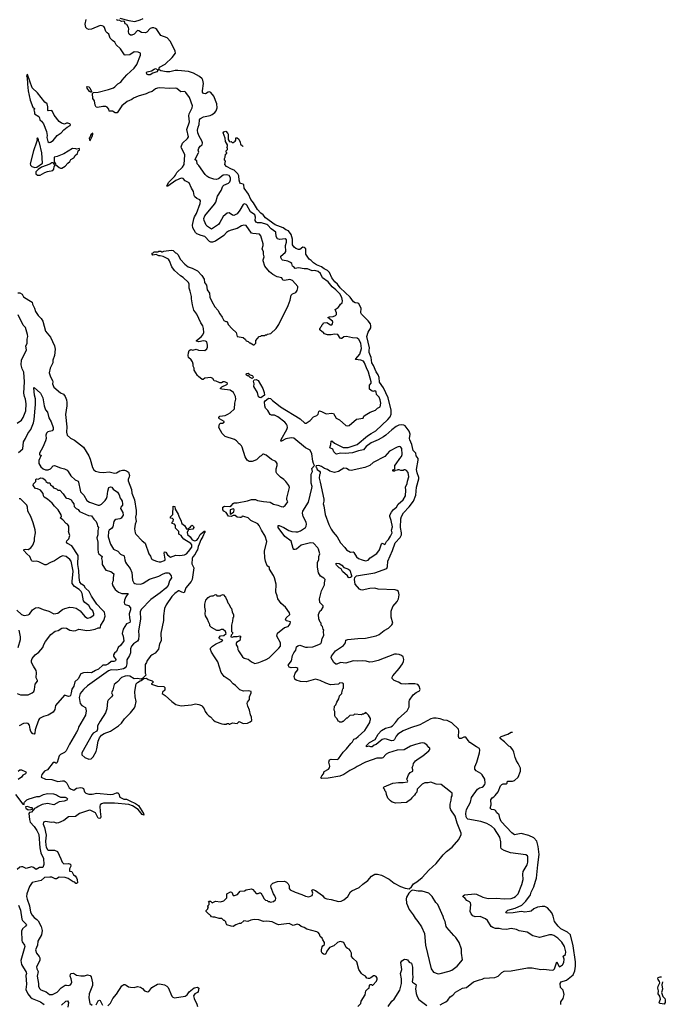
# Model space of a CAD drawing. Extents: x 1863017 to 1989460, y 394564 to 532820.
# Tile 182 of 213: x 1979711 to 1989280, y 441798 to 456390. Entities that reach past the tile are written whole.
import ezdxf

# ---------------------------------------------------------------- set-up
doc = ezdxf.new("R2010")
doc.units = 0

msp = doc.modelspace()

# ---------------------------------------------------------------- linework, layer by layer
at = {"layer": '0CON10XD'}
for points in [[(1983637, 452523), (1983611, 452531), (1983595, 452565), (1983525, 452581), (1983465, 452612), (1983414, 452654), (1983346, 452735), (1983319, 452815), (1983319, 452831), (1983336, 452875), (1983324, 452914), (1983322, 452952), (1983304, 452994), (1983317, 453043), (1983317, 453067), (1983286, 453186), (1983265, 453211), (1983165, 453219), (1983145, 453226), (1983069, 453339), (1983035, 453343), (1983000, 453335), (1982935, 453294), (1982845, 453271), (1982805, 453254), (1982775, 453236), (1982735, 453194), (1982615, 453107), (1982567, 453095), (1982545, 453095), (1982523, 453105), (1982455, 453179), (1982401, 453191), (1982337, 453217), (1982317, 453237), (1982277, 453305), (1982273, 453345), (1982291, 453439), (1982302, 453468), (1982333, 453517), (1982386, 453665), (1982392, 453705), (1982381, 453721), (1982335, 453741), (1982306, 453766), (1982296, 453786), (1982285, 453842), (1982255, 453895), (1982225, 453974), (1982164, 454004), (1982135, 454037), (1982105, 454041), (1982026, 454005), (1981905, 453925), (1981892, 453922), (1981918, 453975), (1982006, 454064), (1982019, 454085), (1982041, 454125), (1982126, 454205), (1982150, 454245), (1982156, 454385), (1982135, 454443), (1982108, 454485), (1982104, 454505), (1982125, 454562), (1982200, 454630), (1982214, 454655), (1982189, 454765), (1982226, 454875), (1982218, 454965), (1982223, 454997), (1982266, 455085), (1982271, 455115), (1982227, 455235), (1982175, 455312), (1982156, 455326), (1982101, 455321), (1982041, 455371), (1982025, 455376), (1981935, 455370), (1981785, 455380), (1981753, 455377), (1981726, 455364), (1981673, 455327), (1981625, 455313), (1981585, 455293), (1981465, 455259), (1981395, 455227), (1981374, 455205), (1981305, 455178), (1981224, 455115), (1981155, 455012), (1981125, 455009), (1981085, 455035), (1981038, 455035), (1981033, 455065), (1981005, 455096), (1980988, 455105), (1980945, 455105), (1980865, 455091), (1980845, 455096), (1980827, 455125), (1980819, 455185), (1980793, 455223), (1980792, 455298), (1980805, 455309), (1980876, 455316), (1981025, 455355), (1981099, 455381), (1981121, 455395), (1981165, 455439), (1981208, 455465), (1981231, 455495), (1981299, 455575), (1981405, 455670), (1981446, 455725), (1981500, 455865), (1981500, 455895), (1981465, 455910), (1981405, 455914), (1981345, 455870), (1981275, 455862), (1981265, 455868), (1981206, 455956), (1981140, 456015), (1981123, 456055), (1981085, 456080), (1981054, 456114), (1981034, 456174), (1981005, 456195), (1980987, 456215), (1980967, 456275), (1980958, 456288), (1980935, 456301), (1980905, 456306), (1980775, 456251), (1980737, 456247), (1980711, 456255), (1980689, 456275), (1980680, 456325), (1980697, 456395)], [(1984850, 451230), (1984823, 451303), (1984808, 451328), (1984765, 451345), (1984689, 451355), (1984691, 451365), (1984754, 451435), (1984775, 451515), (1984768, 451595), (1984735, 451651), (1984715, 451670), (1984645, 451677), (1984555, 451696), (1984515, 451689), (1984485, 451664), (1984474, 451664), (1984461, 451671), (1984425, 451722), (1984375, 451728), (1984325, 451718), (1984275, 451718), (1984230, 451735), (1984210, 451760), (1984192, 451762), (1984160, 451795), (1984160, 451815), (1984170, 451825), (1984172, 451838), (1984188, 451852), (1984190, 451865), (1984210, 451885), (1984213, 451897), (1984265, 451900), (1984315, 451870), (1984335, 451870), (1984348, 451882), (1984352, 451905), (1984345, 451920), (1984280, 451975), (1984304, 451986), (1984355, 451993), (1984390, 452005), (1984405, 452020), (1984408, 452045), (1984388, 452095), (1984433, 452127), (1984453, 452147), (1984465, 452172), (1984491, 452195), (1984494, 452225), (1984486, 452275), (1984455, 452325), (1984396, 452386), (1984340, 452430), (1984282, 452505), (1984201, 452565), (1984168, 452628), (1984137, 452657), (1984085, 452675), (1984045, 452670), (1983975, 452699), (1983925, 452699), (1983845, 452711), (1983795, 452703), (1983776, 452726), (1983755, 452738), (1983743, 452775), (1983725, 452793), (1983685, 452809), (1983606, 452826), (1983594, 452834), (1983580, 452865), (1983583, 452885), (1983645, 452941), (1983653, 452957), (1983648, 453045), (1983666, 453095), (1983665, 453129), (1983645, 453144), (1983565, 453130), (1983532, 453142), (1983512, 453175), (1983505, 453239), (1983440, 453290), (1983391, 453345), (1983375, 453356), (1983295, 453379), (1983235, 453380), (1983215, 453388), (1983200, 453415), (1983207, 453465), (1983195, 453500), (1983131, 453541), (1983075, 453640), (1983065, 453652), (1983045, 453661), (1983025, 453652), (1982976, 453565), (1982935, 453514), (1982885, 453489), (1982865, 453494), (1982815, 453530), (1982785, 453523), (1982725, 453471), (1982677, 453385), (1982655, 453357), (1982555, 453287), (1982494, 453325), (1982476, 453345), (1982445, 453415), (1982442, 453445), (1982455, 453485), (1982598, 453655), (1982616, 453685), (1982641, 453775), (1982699, 453861), (1982724, 453925), (1982735, 453937), (1982805, 453969), (1982824, 453985), (1982837, 454015), (1982836, 454045), (1982815, 454079), (1982775, 454092), (1982725, 454084), (1982657, 454033), (1982625, 454024), (1982587, 454027), (1982515, 454050), (1982485, 454069), (1982458, 454098), (1982368, 454228), (1982341, 454255), (1982336, 454296), (1982313, 454313), (1982313, 454325), (1982361, 454415), (1982364, 454425), (1982355, 454455), (1982365, 454485), (1982384, 454516), (1982414, 454536), (1982420, 454565), (1982412, 454595), (1982371, 454665), (1982351, 454715), (1982345, 454755), (1982355, 454795), (1982372, 454835), (1982378, 454905), (1982392, 454928), (1982435, 454950), (1982535, 454972), (1982565, 454985), (1982605, 455015), (1982622, 455038), (1982638, 455085), (1982635, 455145), (1982588, 455258), (1982545, 455309), (1982525, 455321), (1982505, 455318), (1982465, 455291), (1982434, 455294), (1982421, 455315), (1982418, 455335), (1982434, 455445), (1982427, 455495), (1982415, 455515), (1982375, 455549), (1982288, 455598), (1982215, 455622), (1982055, 455638), (1982015, 455638), (1981935, 455619), (1981885, 455615), (1981804, 455634), (1981773, 455653), (1981781, 455685), (1981869, 455731), (1981970, 455830), (1982022, 455895), (1982017, 455925), (1981945, 456068), (1981895, 456119), (1981805, 456156), (1981745, 456244), (1981725, 456260), (1981698, 456268), (1981675, 456268), (1981643, 456257), (1981595, 456205), (1981575, 456196), (1981515, 456198), (1981475, 456226), (1981455, 456229), (1981405, 456177), (1981375, 456161), (1981355, 456162), (1981335, 456174), (1981327, 456187), (1981323, 456215), (1981329, 456255), (1981324, 456275), (1981297, 456317), (1981275, 456330), (1981263, 456363), (1981255, 456370), (1981218, 456365), (1981185, 456381), (1981155, 456380), (1981148, 456392)], [(1981196, 456414), (1981326, 456376), (1981415, 456365), (1981495, 456386), (1981541, 456409)], [(1980145, 454572), (1980165, 454573), (1980205, 454600), (1980268, 454672), (1980325, 454714), (1980365, 454760), (1980412, 454798), (1980459, 454821), (1980462, 454835), (1980456, 454846), (1980425, 454857), (1980405, 454856), (1980375, 454844), (1980328, 454855), (1980295, 454883), (1980220, 454975), (1980198, 455028), (1980185, 455044), (1980135, 455040), (1980128, 455045), (1980128, 455098), (1980120, 455145), (1980085, 455168), (1979976, 455306), (1979895, 455381), (1979825, 455578), (1979815, 455572), (1979812, 455555), (1979822, 455535), (1979824, 455435), (1979834, 455334), (1979868, 455195), (1979904, 455094), (1979930, 455075), (1979930, 455065), (1979920, 455055), (1979923, 455033), (1979930, 455025), (1979930, 454995), (1979996, 454956), (1980006, 454936), (1980008, 454905), (1980036, 454886), (1980065, 454848), (1980106, 454734), (1980118, 454675), (1980114, 454645), (1980130, 454585), (1980145, 454572)], [(1981615, 455571), (1981593, 455583), (1981590, 455605), (1981599, 455615), (1981665, 455630), (1981705, 455658), (1981725, 455665), (1981758, 455645), (1981760, 455635), (1981744, 455615), (1981685, 455596), (1981645, 455574), (1981615, 455571)], [(1980765, 455315), (1980745, 455325), (1980711, 455375), (1980707, 455393), (1980711, 455399), (1980734, 455395), (1980751, 455381), (1980774, 455326), (1980774, 455316), (1980765, 455315)], [(1980755, 454600), (1980785, 454660), (1980797, 454695), (1980795, 454710), (1980764, 454685), (1980754, 454656), (1980738, 454635), (1980743, 454603), (1980755, 454600)], [(1986746, 444396), (1986705, 444436), (1986635, 444476), (1986545, 444507), (1986355, 444543), (1986338, 444555), (1986329, 444575), (1986324, 444625), (1986335, 444684), (1986391, 444795), (1986408, 444865), (1986495, 444984), (1986525, 445005), (1986565, 445016), (1986585, 445029), (1986606, 445055), (1986611, 445075), (1986604, 445134), (1986565, 445200), (1986548, 445218), (1986477, 445257), (1986455, 445285), (1986458, 445315), (1986486, 445384), (1986528, 445525), (1986533, 445565), (1986525, 445591), (1986479, 445615), (1986385, 445679), (1986359, 445705), (1986325, 445756), (1986295, 445756), (1986255, 445738), (1986225, 445738), (1986213, 445765), (1986219, 445845), (1986213, 445873), (1986118, 445968), (1986046, 446006), (1985995, 446008), (1985945, 446030), (1985885, 446039), (1985845, 446038), (1985805, 446028), (1985642, 445938), (1985504, 445894), (1985395, 445849), (1985315, 445801), (1985290, 445770), (1985268, 445722), (1985249, 445705), (1985223, 445703), (1985148, 445728), (1985125, 445730), (1985085, 445720), (1984995, 445650), (1984963, 445637), (1984933, 445615), (1984915, 445613), (1984885, 445623), (1984850, 445615), (1984851, 445635), (1984895, 445678), (1984978, 445722), (1985025, 445803), (1985075, 445854), (1985135, 445891), (1985210, 445910), (1985235, 445926), (1985281, 445975), (1985325, 446034), (1985455, 446147), (1985485, 446205), (1985482, 446285), (1985488, 446305), (1985545, 446385), (1985585, 446419), (1985636, 446444), (1985646, 446465), (1985632, 446515), (1985613, 446535), (1985565, 446549), (1985515, 446548), (1985475, 446549), (1985435, 446542), (1985365, 446545), (1985325, 446571), (1985261, 446595), (1985231, 446625), (1985230, 446645), (1985240, 446665), (1985335, 446776), (1985386, 446845), (1985401, 446879), (1985405, 446910), (1985393, 446945), (1985368, 446968), (1985335, 446982), (1985295, 446989), (1985265, 446988), (1985026, 446894), (1984945, 446871), (1984895, 446870), (1984845, 446883), (1984795, 446886), (1984715, 446882), (1984655, 446887), (1984545, 446856), (1984465, 446861), (1984409, 446841), (1984395, 446841), (1984366, 446865), (1984328, 446935), (1984330, 446955), (1984391, 447035), (1984512, 447115), (1984538, 447155), (1984545, 447196), (1984575, 447204), (1984725, 447220), (1984835, 447222), (1984993, 447257), (1985040, 447280), (1985115, 447336), (1985178, 447372), (1985228, 447422), (1985240, 447445), (1985216, 447536), (1985218, 447625), (1985240, 447695), (1985304, 447766), (1985327, 447805), (1985334, 447865), (1985325, 447915), (1985305, 447931), (1985278, 447938), (1985022, 447952), (1984974, 447964), (1984901, 447959), (1984785, 447935), (1984765, 447938), (1984745, 447951), (1984685, 448024), (1984671, 448095), (1984676, 448124), (1984705, 448148), (1984975, 448192), (1985154, 448256), (1985164, 448285), (1985167, 448365), (1985235, 448522), (1985275, 448635), (1985349, 448715), (1985369, 448755), (1985371, 448785), (1985357, 448865), (1985360, 448995), (1985368, 449025), (1985398, 449082), (1985481, 449169), (1985548, 449255), (1985583, 449345), (1985590, 449460), (1985626, 449585), (1985626, 449605), (1985602, 449675), (1985593, 449725), (1985618, 449862), (1985616, 449885), (1985588, 449925), (1985580, 449965), (1985542, 450005), (1985524, 450095), (1985493, 450163), (1985490, 450185), (1985499, 450245), (1985485, 450290), (1985425, 450371), (1985405, 450382), (1985363, 450387), (1985330, 450380), (1985291, 450359), (1985228, 450312), (1985139, 450231), (1985103, 450207), (1985025, 450164), (1984919, 450121), (1984846, 450064), (1984805, 450017), (1984730, 450000), (1984645, 449969), (1984535, 449962), (1984465, 449965), (1984405, 449949), (1984395, 449954), (1984366, 449985), (1984353, 450023), (1984310, 450045), (1984323, 450095), (1984328, 450145), (1984335, 450150), (1984376, 450115), (1984505, 450051), (1984579, 450051), (1984715, 450096), (1984868, 450222), (1984921, 450259), (1984990, 450295), (1985169, 450465), (1985202, 450505), (1985219, 450545), (1985218, 450605), (1985171, 450785), (1985101, 450935), (1985046, 451016), (1985040, 451085), (1985022, 451125), (1984995, 451170), (1984957, 451265), (1984930, 451305), (1984922, 451385), (1984892, 451458), (1984890, 451485), (1984896, 451525), (1984858, 451695), (1984875, 451759), (1984914, 451825), (1984917, 451855), (1984908, 451885), (1984877, 451927), (1984775, 452025), (1984768, 452045), (1984771, 452115), (1984737, 452177), (1984725, 452187), (1984685, 452195), (1984659, 452209), (1984610, 452280), (1984460, 452415), (1984419, 452469), (1984380, 452505), (1984335, 452563), (1984301, 452641), (1984274, 452674), (1984225, 452697), (1984185, 452728), (1984108, 452755), (1984063, 452785), (1984030, 452820), (1984000, 452840), (1983954, 452915), (1983952, 452995), (1983927, 453015), (1983905, 453018), (1983865, 452985), (1983845, 452983), (1983805, 453000), (1983781, 453021), (1983756, 453055), (1983754, 453135), (1983736, 453205), (1983695, 453261), (1983657, 453275), (1983616, 453306), (1983495, 453352), (1983355, 453455), (1983318, 453498), (1983285, 453521), (1983234, 453575), (1983177, 453677), (1983136, 453725), (1983103, 453805), (1983037, 453895), (1983033, 453945), (1983024, 453954), (1982985, 453960), (1982975, 453976), (1982963, 454013), (1982957, 454075), (1982944, 454104), (1982892, 454162), (1982852, 454175), (1982777, 454215), (1982752, 454245), (1982762, 454295), (1982748, 454315), (1982748, 454332), (1982758, 454355), (1982760, 454395), (1982780, 454405), (1982780, 454415), (1982770, 454425), (1982770, 454445), (1982790, 454465), (1982790, 454485), (1982782, 454495), (1982792, 454515), (1982793, 454535), (1982761, 454585), (1982757, 454635), (1982728, 454715), (1982734, 454726), (1982765, 454737), (1982797, 454705), (1982801, 454695), (1982802, 454612), (1982815, 454588), (1982825, 454582), (1982847, 454587), (1982862, 454572), (1982875, 454570), (1982905, 454590), (1982912, 454605), (1982915, 454640), (1982935, 454640), (1982957, 454617), (1982977, 454577), (1982982, 454545), (1983013, 454523), (1983020, 454509)], [(1979935, 454198), (1979965, 454202), (1980048, 454265), (1980039, 454415), (1980004, 454565), (1979988, 454595), (1979987, 454615), (1979975, 454640), (1979963, 454625), (1979970, 454605), (1979962, 454575), (1979914, 454445), (1979868, 454255), (1979873, 454233), (1979893, 454213), (1979935, 454198)], [(1980315, 454188), (1980335, 454190), (1980385, 454218), (1980425, 454266), (1980455, 454290), (1980470, 454320), (1980515, 454344), (1980534, 454376), (1980565, 454408), (1980576, 454444), (1980595, 454460), (1980595, 454480), (1980555, 454470), (1980545, 454478), (1980495, 454482), (1980365, 454404), (1980265, 454362), (1980220, 454355), (1980220, 454285), (1980240, 454255), (1980242, 454242), (1980295, 454198), (1980315, 454188)], [(1979974, 454084), (1980015, 454084), (1980083, 454127), (1980125, 454142), (1980200, 454155), (1980217, 454173), (1980220, 454215), (1980230, 454225), (1980218, 454258), (1980205, 454270), (1980185, 454270), (1980155, 454248), (1980035, 454203), (1979982, 454168), (1979952, 454135), (1979952, 454105), (1979974, 454084)], [(1982448, 448792), (1982425, 448730), (1982397, 448683), (1982372, 448615), (1982354, 448585), (1982347, 448535), (1982329, 448515), (1982311, 448469), (1982275, 448427), (1982266, 448405), (1982263, 448325), (1982293, 448265), (1982269, 448095), (1982254, 448065), (1982172, 447968), (1982148, 447895), (1982115, 447904), (1982075, 447925), (1982065, 447924), (1982010, 447885), (1981965, 447840), (1981880, 447720), (1981856, 447665), (1981840, 447555), (1981840, 447485), (1981805, 447300), (1981808, 447185), (1981785, 447140), (1981768, 447062), (1981720, 447000), (1981673, 446977), (1981648, 446955), (1981598, 446895), (1981590, 446865), (1981572, 446835), (1981568, 446795), (1981572, 446765), (1981570, 446705), (1981577, 446697), (1981580, 446675), (1981538, 446632), (1981505, 446618), (1981455, 446624), (1981405, 446621), (1981342, 446662), (1981315, 446668), (1981275, 446663), (1981221, 446639), (1981159, 446575), (1981111, 446539), (1981090, 446460), (1981071, 446415), (1981086, 446386), (1981084, 446375), (1981072, 446355), (1981024, 446306), (1981012, 446285), (1981000, 446175), (1980982, 446115), (1980903, 445995), (1980866, 445925), (1980863, 445877), (1980852, 445848), (1980801, 445815), (1980784, 445796), (1980631, 445525), (1980633, 445495), (1980674, 445454), (1980735, 445430), (1980768, 445435), (1980799, 445465), (1980842, 445545), (1980856, 445585), (1980874, 445696), (1980893, 445745), (1980924, 445786), (1980965, 445810), (1981055, 445847), (1981177, 445923), (1981220, 445965), (1981263, 446027), (1981352, 446118), (1981410, 446190), (1981424, 446216), (1981438, 446285), (1981421, 446355), (1981416, 446435), (1981438, 446545), (1981455, 446567), (1981495, 446592), (1981510, 446595), (1981552, 446628), (1981592, 446632), (1981613, 446613), (1981675, 446590), (1981688, 446578), (1981688, 446572), (1981662, 446548), (1981665, 446540), (1981755, 446512), (1981848, 446508), (1981860, 446495), (1981860, 446455), (1981828, 446425), (1981820, 446405), (1981868, 446375), (1981968, 446285), (1982025, 446243), (1982105, 446222), (1982256, 446234), (1982315, 446251), (1982365, 446242), (1982405, 446228), (1982416, 446216), (1982446, 446176), (1982460, 446135), (1982485, 446102), (1982514, 446074), (1982539, 446059), (1982581, 446011), (1982609, 445989), (1982705, 445952), (1982735, 445950), (1982775, 445950), (1982785, 445960), (1982805, 445960), (1982815, 445950), (1982825, 445950), (1982865, 445968), (1982935, 445960), (1982948, 445972), (1982965, 445988), (1983025, 445960), (1983085, 445963), (1983126, 445984), (1983150, 446005), (1983147, 446055), (1983130, 446090), (1983117, 446155), (1983090, 446215), (1983084, 446255), (1983085, 446278), (1983116, 446315), (1983117, 446353), (1983140, 446415), (1983140, 446435), (1983105, 446442), (1983028, 446438), (1982975, 446460), (1982908, 446525), (1982875, 446547), (1982830, 446595), (1982743, 446655), (1982696, 446715), (1982646, 446875), (1982596, 446945), (1982554, 447015), (1982539, 447055), (1982538, 447075), (1982566, 447105), (1982615, 447137), (1982695, 447173), (1982720, 447195), (1982672, 447212), (1982668, 447235), (1982685, 447258), (1982735, 447262), (1982770, 447295), (1982768, 447308), (1982762, 447325), (1982725, 447352), (1982697, 447353), (1982665, 447338), (1982635, 447338), (1982555, 447383), (1982530, 447405), (1982528, 447425), (1982508, 447465), (1982496, 447506), (1982464, 447555), (1982460, 447585), (1982467, 447635), (1982453, 447685), (1982454, 447726), (1982468, 447785), (1982505, 447827), (1982535, 447847), (1982555, 447853), (1982579, 447851), (1982615, 447870), (1982628, 447868), (1982635, 447850), (1982685, 447850), (1982695, 447860), (1982725, 447870), (1982760, 447830), (1982788, 447778), (1982795, 447748), (1982811, 447731), (1982835, 447680), (1982850, 447665), (1982862, 447615), (1982882, 447572), (1982880, 447535), (1982870, 447525), (1982867, 447477), (1982858, 447455), (1982852, 447415), (1982850, 447325), (1982868, 447305), (1982858, 447282), (1982843, 447267), (1982840, 447245), (1982865, 447240), (1982885, 447250), (1982933, 447247), (1982975, 447258), (1982987, 447247), (1982972, 447225), (1982980, 447215), (1982975, 447190), (1982925, 447158), (1982918, 447145), (1982917, 447127), (1982940, 447095), (1982942, 447055), (1982952, 447035), (1983013, 446945), (1983036, 446926), (1983095, 446913), (1983144, 446874), (1983195, 446849), (1983255, 446861), (1983305, 446881), (1983365, 446908), (1983406, 446935), (1983514, 447035), (1983554, 447076), (1983574, 447106), (1983578, 447125), (1983574, 447155), (1983522, 447252), (1983532, 447298), (1983635, 447381), (1983688, 447395), (1983720, 447435), (1983725, 447467), (1983665, 447479), (1983650, 447495), (1983660, 447525), (1983713, 447575), (1983711, 447601), (1983651, 447685), (1983585, 447737), (1983539, 447805), (1983529, 447849), (1983506, 447905), (1983511, 448025), (1983486, 448116), (1983472, 448155), (1983413, 448245), (1983411, 448271), (1983381, 448295), (1983356, 448366), (1983344, 448415), (1983340, 448515), (1983376, 448655), (1983350, 448735), (1983294, 448825), (1983262, 448895), (1983239, 448919), (1983139, 448969), (1983095, 449006), (1983035, 449028), (1983008, 449032), (1982996, 449014), (1982975, 449012), (1982935, 449018), (1982903, 449043), (1982875, 449041), (1982845, 449028), (1982805, 449032), (1982770, 449085), (1982737, 449107), (1982722, 449125), (1982723, 449167), (1982748, 449182), (1982824, 449176), (1982851, 449189), (1982875, 449220), (1982891, 449229), (1982935, 449229), (1983088, 449258), (1983145, 449278), (1983175, 449281), (1983205, 449277), (1983235, 449264), (1983325, 449250), (1983425, 449241), (1983475, 449208), (1983535, 449196), (1983585, 449174), (1983615, 449170), (1983645, 449188), (1983684, 449245), (1983670, 449275), (1983669, 449301), (1983710, 449455), (1983702, 449485), (1983655, 449548), (1983628, 449575), (1983575, 449608), (1983522, 449662), (1983513, 449685), (1983514, 449735), (1983527, 449785), (1983527, 449813), (1983505, 449842), (1983445, 449871), (1983365, 449937), (1983325, 449950), (1983315, 449950), (1983290, 449925), (1983270, 449915), (1983220, 449865), (1983155, 449840), (1983113, 449843), (1983084, 449864), (1983053, 449913), (1983007, 450057), (1983000, 450075), (1982980, 450095), (1982965, 450102), (1982925, 450148), (1982896, 450166), (1982754, 450214), (1982712, 450255), (1982662, 450345), (1982670, 450395), (1982688, 450412), (1982715, 450412), (1982740, 450425), (1982740, 450435), (1982670, 450475), (1982660, 450485), (1982660, 450495), (1982678, 450512), (1982755, 450526), (1982795, 450543), (1982831, 450565), (1982896, 450625), (1982900, 450705), (1982914, 450765), (1982907, 450807), (1982882, 450865), (1982828, 450898), (1982705, 450912), (1982685, 450920), (1982685, 450930), (1982705, 450948), (1982780, 450985), (1982790, 450995), (1982787, 451007), (1982745, 451022), (1982725, 451022), (1982702, 451008), (1982675, 451008), (1982625, 451032), (1982595, 451038), (1982573, 451073), (1982546, 451086), (1982454, 451076), (1982431, 451059), (1982417, 451057), (1982361, 451101), (1982344, 451115), (1982298, 451195), (1982296, 451226), (1982283, 451255), (1982284, 451285), (1982271, 451321), (1982251, 451351), (1982212, 451385), (1982206, 451415), (1982213, 451455), (1982224, 451486), (1982245, 451502), (1982275, 451493), (1982325, 451508), (1982363, 451493), (1982453, 451487), (1982486, 451514), (1982494, 451536), (1982494, 451565), (1982482, 451615), (1982467, 451627), (1982435, 451630), (1982365, 451614), (1982330, 451625), (1982332, 451635), (1982400, 451690), (1982425, 451720), (1982438, 451755), (1982436, 451815), (1982425, 451851), (1982396, 451896), (1982337, 452025), (1982293, 452085), (1982273, 452163), (1982256, 452255), (1982257, 452287), (1982239, 452369), (1982222, 452412), (1982222, 452472), (1982213, 452495), (1982135, 452570), (1982092, 452595), (1982005, 452672), (1981966, 452726), (1981932, 452815), (1981915, 452842), (1981835, 452882), (1981795, 452892), (1981775, 452890), (1981735, 452910), (1981685, 452900), (1981674, 452914), (1981675, 452930), (1981687, 452933), (1981705, 452950), (1981765, 452950), (1981775, 452960), (1981805, 452960), (1981812, 452952), (1981825, 452950), (1981845, 452960), (1981955, 452972), (1981985, 452968), (1982020, 452935), (1982035, 452930), (1982055, 452910), (1982095, 452838), (1982160, 452765), (1982208, 452725), (1982265, 452706), (1982346, 452666), (1982411, 452601), (1982444, 452544), (1982450, 452495), (1982479, 452455), (1982488, 452385), (1982526, 452335), (1982530, 452280), (1982558, 452215), (1982602, 452135), (1982645, 452087), (1982678, 452032), (1982712, 451982), (1982734, 451934), (1982765, 451918), (1982788, 451915), (1982803, 451873), (1982858, 451808), (1982920, 451755), (1982932, 451695), (1983025, 451680), (1983058, 451648), (1983065, 451630), (1983095, 451620), (1983115, 451600), (1983125, 451600), (1983175, 451570), (1983188, 451572), (1983210, 451595), (1983212, 451638), (1983260, 451695), (1983285, 451700), (1983295, 451710), (1983345, 451710), (1983355, 451720), (1983375, 451720), (1983385, 451730), (1983432, 451738), (1983510, 451815), (1983552, 451875), (1983690, 452155), (1983718, 452232), (1983734, 452305), (1983753, 452327), (1983803, 452345), (1983822, 452375), (1983834, 452415), (1983832, 452435), (1983756, 452526), (1983715, 452541), (1983637, 452523)], [(1979685, 452343), (1979715, 452342), (1979745, 452322), (1979768, 452285), (1979845, 452233), (1979894, 452204), (1979900, 452175), (1979931, 452115), (1979946, 452065), (1979986, 452006), (1980030, 451960), (1980054, 451924), (1980094, 451775), (1980167, 451687), (1980226, 451556), (1980234, 451505), (1980226, 451414), (1980202, 451345), (1980204, 451305), (1980163, 451225), (1980149, 451155), (1980169, 451099), (1980199, 451045), (1980203, 451025), (1980197, 450993), (1980219, 450945), (1980315, 450858), (1980360, 450840), (1980383, 450805), (1980404, 450754), (1980411, 450715), (1980411, 450665), (1980388, 450538), (1980409, 450355), (1980406, 450275), (1980413, 450235), (1980465, 450187), (1980525, 450159), (1980654, 450055), (1980734, 449924), (1980754, 449875), (1980789, 449755), (1980811, 449721), (1980835, 449701), (1980895, 449682), (1980955, 449680), (1981035, 449689), (1981115, 449670), (1981145, 449676), (1981195, 449702), (1981235, 449713), (1981265, 449714), (1981296, 449706), (1981322, 449682), (1981337, 449635), (1981335, 449615), (1981317, 449575), (1981317, 449555), (1981366, 449426), (1981372, 449375), (1981411, 449275), (1981439, 449115), (1981438, 449062), (1981428, 449015), (1981439, 448955), (1981424, 448915), (1981410, 448845), (1981421, 448785), (1981434, 448764), (1981525, 448667), (1981570, 448630), (1981626, 448476), (1981651, 448441), (1981665, 448402), (1981675, 448392), (1981736, 448366), (1981780, 448355), (1981805, 448354), (1981855, 448373), (1981865, 448381), (1981867, 448395), (1981850, 448485), (1981856, 448504), (1981875, 448497), (1981900, 448460), (1981945, 448424), (1982025, 448454), (1982085, 448447), (1982155, 448460), (1982185, 448472), (1982215, 448506), (1982261, 448575), (1982264, 448605), (1982249, 448629), (1982143, 448693), (1982119, 448719), (1982105, 448748), (1982070, 448765), (1982067, 448805), (1982020, 448855), (1982022, 448895), (1982005, 448912), (1981970, 448925), (1981970, 448945), (1981985, 448960), (1981988, 448985), (1981977, 448997), (1981953, 449003), (1981940, 449015), (1981982, 449055), (1981985, 449180), (1982010, 449175), (1982017, 449135), (1982061, 449061), (1982074, 449015), (1982100, 448975), (1982115, 448922), (1982152, 448895), (1982180, 448855), (1982180, 448845), (1982208, 448842), (1982240, 448875), (1982245, 448890), (1982255, 448890), (1982265, 448900), (1982288, 448878), (1982290, 448865), (1982275, 448840), (1982212, 448828), (1982193, 448793), (1982199, 448759), (1982236, 448726), (1982265, 448683), (1982305, 448666), (1982335, 448674), (1982358, 448702), (1982385, 448762), (1982445, 448808), (1982455, 448810), (1982458, 448805), (1982448, 448792)], [(1979675, 450412), (1979735, 450456), (1979762, 450495), (1979800, 450595), (1979809, 450695), (1979796, 450764), (1979780, 450805), (1979774, 450855), (1979781, 451025), (1979774, 451164), (1979749, 451215), (1979730, 451275), (1979739, 451345), (1979810, 451495), (1979804, 451554), (1979823, 451595), (1979819, 451655), (1979829, 451695), (1979828, 451725), (1979797, 451827), (1979763, 451863), (1979687, 452017)], [(1984792, 442238), (1984775, 442252), (1984735, 442312), (1984706, 442425), (1984651, 442475), (1984630, 442505), (1984628, 442555), (1984611, 442595), (1984595, 442614), (1984567, 442627), (1984552, 442642), (1984515, 442712), (1984465, 442728), (1984444, 442726), (1984420, 442715), (1984366, 442664), (1984305, 442638), (1984262, 442585), (1984246, 442544), (1984235, 442538), (1984215, 442540), (1984194, 442555), (1984184, 442575), (1984182, 442605), (1984192, 442648), (1984204, 442666), (1984230, 442685), (1984230, 442715), (1984203, 442753), (1984195, 442780), (1984165, 442802), (1984154, 442835), (1984135, 442860), (1984115, 442871), (1983965, 442913), (1983928, 442938), (1983885, 442950), (1983855, 442974), (1983825, 442986), (1983765, 442968), (1983705, 442993), (1983545, 442976), (1983512, 442992), (1983455, 443018), (1983375, 443030), (1983326, 443026), (1983255, 443050), (1983185, 443054), (1983135, 443044), (1983094, 443026), (1983035, 443033), (1982990, 442995), (1982965, 442993), (1982915, 442977), (1982875, 442953), (1982844, 442954), (1982782, 442975), (1982770, 442995), (1982768, 443018), (1982745, 443040), (1982735, 443040), (1982708, 443068), (1982665, 443068), (1982605, 443090), (1982575, 443088), (1982553, 443093), (1982545, 443110), (1982525, 443130), (1982512, 443132), (1982473, 443173), (1982473, 443187), (1982500, 443215), (1982500, 443225), (1982510, 443235), (1982500, 443245), (1982500, 443255), (1982520, 443275), (1982520, 443305), (1982510, 443315), (1982512, 443328), (1982537, 443327), (1982565, 443300), (1982615, 443328), (1982685, 443318), (1982735, 443332), (1982780, 443375), (1982780, 443435), (1982835, 443467), (1982855, 443460), (1982875, 443410), (1982895, 443410), (1982940, 443425), (1982980, 443475), (1983045, 443480), (1983065, 443492), (1983145, 443508), (1983165, 443498), (1983215, 443442), (1983245, 443438), (1983265, 443448), (1983285, 443448), (1983307, 443417), (1983332, 443362), (1983353, 443343), (1983380, 443335), (1983395, 443320), (1983415, 443320), (1983425, 443310), (1983475, 443320), (1983502, 443345), (1983507, 443365), (1983493, 443405), (1983474, 443434), (1983436, 443525), (1983433, 443555), (1983441, 443575), (1983465, 443594), (1983534, 443616), (1983634, 443624), (1983665, 443610), (1983692, 443582), (1983704, 443555), (1983707, 443515), (1983720, 443495), (1983795, 443458), (1983894, 443424), (1983945, 443399), (1983995, 443392), (1984045, 443411), (1984054, 443445), (1984043, 443487), (1984055, 443497), (1984095, 443483), (1984199, 443409), (1984225, 443376), (1984265, 443359), (1984325, 443352), (1984435, 443320), (1984476, 443324), (1984516, 443344), (1984573, 443395), (1984616, 443464), (1984633, 443477), (1984743, 443527), (1984795, 443580), (1984870, 443635), (1984925, 443698), (1984975, 443728), (1985015, 443728), (1985072, 443712), (1985185, 443651), (1985262, 443595), (1985355, 443543), (1985425, 443518), (1985485, 443510), (1985519, 443541), (1985547, 443583), (1985595, 443612), (1985675, 443677), (1985776, 443784), (1985883, 443885), (1985989, 444011), (1986035, 444061), (1986121, 444129), (1986221, 444239), (1986256, 444315), (1986254, 444334), (1986194, 444484), (1986166, 444586), (1986102, 444682), (1986091, 444711), (1986090, 444765), (1986108, 444825), (1986110, 444875), (1986120, 444885), (1986120, 444925), (1986098, 444948), (1985957, 445057), (1985885, 445062), (1985805, 445090), (1985765, 445078), (1985715, 445078), (1985675, 445058), (1985602, 444985), (1985596, 444944), (1985576, 444924), (1985562, 444895), (1985520, 444855), (1985520, 444845), (1985445, 444788), (1985285, 444780), (1985230, 444795), (1985205, 444812), (1985168, 444855), (1985149, 444909), (1985142, 444942), (1985128, 444958), (1985120, 444985), (1985100, 445005), (1985115, 445020), (1985243, 445077), (1985325, 445087), (1985395, 445083), (1985460, 445095), (1985462, 445105), (1985448, 445135), (1985475, 445200), (1985497, 445233), (1985538, 445255), (1985540, 445275), (1985528, 445305), (1985542, 445335), (1985548, 445365), (1985578, 445405), (1985615, 445438), (1985685, 445482), (1985775, 445552), (1985790, 445575), (1985790, 445595), (1985774, 445604), (1985743, 445645), (1985705, 445669), (1985685, 445674), (1985651, 445669), (1985575, 445649), (1985505, 445622), (1985410, 445570), (1985305, 445566), (1985175, 445526), (1985144, 445506), (1985095, 445452), (1985076, 445444), (1985005, 445444), (1984933, 445423), (1984835, 445384), (1984715, 445324), (1984685, 445301), (1984604, 445265), (1984515, 445204), (1984455, 445178), (1984285, 445150), (1984184, 445144), (1984172, 445152), (1984187, 445183), (1984214, 445215), (1984222, 445248), (1984288, 445282), (1984305, 445303), (1984307, 445325), (1984291, 445385), (1984301, 445419), (1984325, 445430), (1984415, 445426), (1984435, 445435), (1984505, 445535), (1984555, 445584), (1984617, 445663), (1984644, 445686), (1984663, 445725), (1984695, 445739), (1984729, 445765), (1984825, 445857), (1984898, 445975), (1984903, 446007), (1984910, 446015), (1984910, 446035), (1984880, 446085), (1984848, 446118), (1984835, 446120), (1984825, 446110), (1984815, 446110), (1984805, 446100), (1984785, 446100), (1984775, 446090), (1984675, 446098), (1984657, 446083), (1984605, 446080), (1984565, 446040), (1984555, 446040), (1984505, 445990), (1984495, 445990), (1984485, 445980), (1984455, 445980), (1984445, 445990), (1984432, 445992), (1984418, 446028), (1984390, 446055), (1984383, 446073), (1984380, 446135), (1984372, 446155), (1984378, 446215), (1984398, 446235), (1984410, 446275), (1984442, 446325), (1984453, 446367), (1984487, 446403), (1984488, 446442), (1984497, 446453), (1984500, 446475), (1984510, 446485), (1984510, 446545), (1984495, 446558), (1984455, 446560), (1984435, 446542), (1984315, 446530), (1984246, 446556), (1984165, 446598), (1984096, 446614), (1983955, 446576), (1983875, 446584), (1983810, 446600), (1983788, 446618), (1983778, 446655), (1983795, 446704), (1983834, 446756), (1983834, 446774), (1983820, 446785), (1983795, 446790), (1983735, 446786), (1983705, 446792), (1983692, 446825), (1983741, 446889), (1983755, 446965), (1983772, 447005), (1983802, 447048), (1983813, 447097), (1983835, 447112), (1983865, 447119), (1983945, 447090), (1983975, 447089), (1984055, 447098), (1984145, 447128), (1984172, 447145), (1984186, 447164), (1984193, 447217), (1984218, 447265), (1984212, 447325), (1984220, 447345), (1984210, 447355), (1984200, 447395), (1984180, 447415), (1984177, 447447), (1984165, 447460), (1984143, 447513), (1984140, 447575), (1984160, 447625), (1984184, 447646), (1984209, 447685), (1984208, 447705), (1984157, 447755), (1984154, 447805), (1984184, 447925), (1984230, 448015), (1984228, 448045), (1984237, 448095), (1984220, 448115), (1984170, 448145), (1984142, 448192), (1984124, 448275), (1984124, 448345), (1984145, 448390), (1984144, 448435), (1984159, 448475), (1984141, 448545), (1984128, 448565), (1984065, 448634), (1984021, 448639), (1983885, 448602), (1983814, 448545), (1983795, 448538), (1983775, 448540), (1983764, 448554), (1983735, 448663), (1983642, 448732), (1983543, 448865), (1983540, 448890), (1983544, 448896), (1983555, 448896), (1983625, 448864), (1983698, 448818), (1983745, 448805), (1983805, 448798), (1983835, 448800), (1983875, 448815), (1983945, 448864), (1983959, 448885), (1983964, 448915), (1983956, 448945), (1983911, 449025), (1983901, 449075), (1983909, 449105), (1983991, 449239), (1984043, 449445), (1984045, 449470), (1984031, 449521), (1984029, 449655), (1984053, 449695), (1984043, 449737), (1984080, 449785), (1984064, 449814), (1984056, 449846), (1984040, 449955), (1984015, 450008), (1983945, 450047), (1983775, 450190), (1983735, 450192), (1983655, 450177), (1983592, 450142), (1983582, 450145), (1983585, 450166), (1983668, 450315), (1983678, 450345), (1983675, 450375), (1983666, 450396), (1983641, 450425), (1983535, 450504), (1983485, 450531), (1983445, 450530), (1983425, 450538), (1983388, 450598), (1983354, 450634), (1983344, 450665), (1983337, 450725), (1983348, 450742), (1983393, 450777), (1983405, 450782), (1983427, 450777), (1983457, 450745), (1983549, 450679), (1983575, 450653), (1983866, 450475), (1983935, 450408), (1983955, 450411), (1984015, 450451), (1984065, 450502), (1984116, 450525), (1984134, 450545), (1984145, 450582), (1984155, 450591), (1984185, 450584), (1984255, 450547), (1984335, 450560), (1984363, 450555), (1984399, 450485), (1984449, 450459), (1984545, 450378), (1984565, 450370), (1984595, 450377), (1984705, 450470), (1984800, 450485), (1984812, 450515), (1984830, 450530), (1984905, 450571), (1984985, 450601), (1985016, 450634), (1985055, 450653), (1985064, 450705), (1985052, 450755), (1985038, 450795), (1984997, 450835), (1984992, 450875), (1984975, 450888), (1984945, 450880), (1984935, 450883), (1984894, 450915), (1984896, 450975), (1984919, 451005), (1984922, 451025), (1984882, 451165), (1984850, 451230)], [(1983155, 451073), (1983128, 451085), (1983102, 451112), (1983085, 451114), (1983068, 451125), (1983072, 451145), (1983095, 451152), (1983110, 451130), (1983157, 451115), (1983166, 451105), (1983170, 451085), (1983155, 451073)], [(1983285, 450784), (1983265, 450789), (1983251, 450801), (1983235, 450866), (1983183, 450955), (1983186, 450995), (1983178, 451035), (1983188, 451052), (1983215, 451058), (1983243, 451045), (1983316, 450925), (1983336, 450865), (1983337, 450825), (1983285, 450784)], [(1979695, 449978), (1979758, 450032), (1979767, 450135), (1979798, 450182), (1979829, 450255), (1979875, 450318), (1979917, 450413), (1979927, 450465), (1979946, 450685), (1979943, 450773), (1979930, 450825), (1979918, 450932), (1979925, 450940), (1980018, 450855), (1980055, 450785), (1980072, 450665), (1980095, 450610), (1980123, 450573), (1980141, 450491), (1980178, 450428), (1980208, 450345), (1980205, 450315), (1980193, 450297), (1980128, 450282), (1980107, 450263), (1980098, 450235), (1980102, 450185), (1980095, 450148), (1980055, 450055), (1980003, 449965), (1980005, 449940), (1980027, 449935), (1979994, 449855), (1979994, 449815), (1980026, 449765), (1980060, 449735), (1980095, 449718), (1980135, 449720), (1980165, 449733), (1980205, 449777), (1980225, 449781), (1980315, 449748), (1980375, 449735), (1980413, 449713), (1980431, 449695), (1980470, 449630), (1980535, 449572), (1980575, 449553), (1980584, 449535), (1980605, 449415), (1980614, 449395), (1980661, 449341), (1980706, 449265), (1980745, 449240), (1980875, 449196), (1980895, 449196), (1980925, 449208), (1980977, 449263), (1980996, 449294), (1981008, 449325), (1981017, 449403), (1981033, 449455), (1981055, 449469), (1981075, 449461), (1981095, 449431), (1981160, 449390), (1981186, 449346), (1981201, 449301), (1981217, 449277), (1981228, 449255), (1981236, 449214), (1981232, 449195), (1981209, 449165), (1981204, 449145), (1981237, 449087), (1981243, 449045), (1981216, 449004), (1981196, 448994), (1981137, 448983), (1981115, 448967), (1981105, 448955), (1981091, 448875), (1981073, 448847), (1981037, 448823), (1981026, 448805), (1981024, 448725), (1981055, 448615), (1981102, 448542), (1981164, 448514), (1981205, 448471), (1981261, 448445), (1981269, 448385), (1981281, 448351), (1981294, 448325), (1981347, 448255), (1981375, 448195), (1981381, 448085), (1981400, 448045), (1981415, 448033), (1981435, 448029), (1981505, 448026), (1981542, 448038), (1981597, 448073), (1981635, 448097), (1981775, 448145), (1981835, 448178), (1981875, 448191), (1981911, 448191), (1981925, 448185), (1981955, 448149), (1981961, 448119), (1981932, 448075), (1981910, 448005), (1981875, 447965), (1981792, 447895), (1981655, 447795), (1981512, 447648), (1981497, 447615), (1981502, 447505), (1981471, 447335), (1981476, 447265), (1981471, 447205), (1981455, 447179), (1981395, 447138), (1981370, 447105), (1981352, 447065), (1981352, 447035)], [(1984835, 448372), (1984855, 448375), (1984875, 448382), (1984905, 448414), (1985005, 448479), (1985046, 448534), (1985075, 448624), (1985085, 448631), (1985123, 448613), (1985129, 448615), (1985148, 448655), (1985175, 448685), (1985207, 448735), (1985229, 448785), (1985224, 448825), (1985238, 448872), (1985217, 448967), (1985197, 449025), (1985197, 449045), (1985220, 449090), (1985250, 449130), (1985294, 449165), (1985320, 449210), (1985394, 449275), (1985428, 449335), (1985432, 449415), (1985427, 449463), (1985453, 449515), (1985458, 449552), (1985479, 449615), (1985470, 449680), (1985445, 449710), (1985425, 449720), (1985405, 449718), (1985395, 449708), (1985358, 449708), (1985335, 449720), (1985315, 449720), (1985305, 449712), (1985275, 449710), (1985265, 449700), (1985245, 449700), (1985240, 449705), (1985242, 449718), (1985258, 449722), (1985270, 449735), (1985270, 449785), (1985293, 449807), (1985344, 449886), (1985372, 449915), (1985382, 449945), (1985373, 450033), (1985355, 450060), (1985335, 450064), (1985304, 450056), (1985193, 449995), (1985124, 449916), (1984952, 449825), (1984898, 449785), (1984825, 449754), (1984625, 449711), (1984594, 449714), (1984555, 449741), (1984515, 449744), (1984434, 449696), (1984375, 449681), (1984308, 449698), (1984275, 449723), (1984229, 449739), (1984185, 449770), (1984145, 449782), (1984105, 449780), (1984100, 449765), (1984112, 449752), (1984122, 449722), (1984155, 449698), (1984162, 449685), (1984162, 449665), (1984152, 449645), (1984151, 449595), (1984162, 449538), (1984220, 449285), (1984221, 449255), (1984209, 449215), (1984219, 449185), (1984237, 449055), (1984291, 448911), (1984325, 448840), (1984355, 448795), (1984414, 448725), (1984468, 448638), (1984530, 448570), (1984553, 448535), (1984615, 448500), (1984655, 448502), (1984665, 448496), (1984705, 448431), (1984730, 448405), (1984785, 448383), (1984835, 448372)], [(1979675, 446405), (1979725, 446383), (1979835, 446382), (1979897, 446413), (1979918, 446435), (1979929, 446465), (1979938, 446542), (1979973, 446585), (1979974, 446595), (1979955, 446635), (1979958, 446715), (1979954, 446745), (1979917, 446807), (1979886, 446865), (1979885, 446895), (1979897, 446923), (1979938, 446975), (1979994, 447015), (1980056, 447085), (1980070, 447130), (1980093, 447175), (1980172, 447278), (1980235, 447327), (1980280, 447340), (1980335, 447372), (1980354, 447376), (1980405, 447374), (1980455, 447345), (1980515, 447331), (1980545, 447337), (1980585, 447357), (1980705, 447340), (1980755, 447342), (1980831, 447359), (1980875, 447376), (1980902, 447378), (1980910, 447385), (1980912, 447415), (1980956, 447484), (1980979, 447551), (1980969, 447609), (1980935, 447645), (1980855, 447728), (1980774, 447845), (1980738, 447918), (1980687, 447965), (1980668, 447998), (1980629, 448025), (1980604, 448055), (1980591, 448125), (1980589, 448225), (1980572, 448315), (1980579, 448449), (1980482, 448592), (1980420, 448625), (1980403, 448645), (1980410, 448665), (1980439, 448695), (1980452, 448745), (1980446, 448776), (1980432, 448805), (1980440, 448815), (1980438, 448885), (1980420, 448915), (1980398, 448925), (1980348, 448978), (1980312, 449005), (1980332, 449025), (1980324, 449054), (1980283, 449125), (1980228, 449178), (1980191, 449225), (1980125, 449284), (1980075, 449312), (1980065, 449332), (1980060, 449370), (1980017, 449417), (1979975, 449439), (1979945, 449440), (1979911, 449485), (1979915, 449510), (1979950, 449545), (1979950, 449575), (1979960, 449585), (1979985, 449582), (1980025, 449599), (1980054, 449594), (1980095, 449568), (1980100, 449545), (1980114, 449534), (1980125, 449528), (1980155, 449528), (1980167, 449495), (1980196, 449476), (1980214, 449454), (1980255, 449436), (1980275, 449417), (1980305, 449418), (1980354, 449365), (1980395, 449303), (1980405, 449297), (1980436, 449296), (1980475, 449276), (1980491, 449241), (1980511, 449215), (1980519, 449175), (1980548, 449148), (1980575, 449132), (1980599, 449099), (1980730, 449040), (1980776, 449035), (1980808, 448988), (1980844, 448955), (1980860, 448915), (1980864, 448885), (1980879, 448865), (1980873, 448843), (1980867, 448813), (1980868, 448755), (1980853, 448713), (1980870, 448645), (1980868, 448545), (1980874, 448495), (1980883, 448475), (1980932, 448435), (1980922, 448405), (1980932, 448365), (1980935, 448318), (1980985, 448234), (1981062, 448212), (1981106, 448176), (1981094, 448125), (1981098, 448075), (1981085, 448055), (1981082, 448035), (1981092, 448002), (1981125, 447945), (1981175, 447905), (1981225, 447885), (1981317, 447885), (1981283, 447835), (1981262, 447785), (1981259, 447755), (1981263, 447735), (1981272, 447725), (1981325, 447707), (1981353, 447673), (1981355, 447645), (1981332, 447585), (1981337, 447523), (1981348, 447475), (1981345, 447455), (1981295, 447434), (1981242, 447358), (1981229, 447295), (1981246, 447255), (1981252, 447185), (1981208, 447122), (1981172, 447085), (1981145, 447026), (1981116, 447004), (1981102, 446978), (1981099, 446955), (1981135, 446906), (1981130, 446890), (1981104, 446876), (1981065, 446876), (1981025, 446845), (1980986, 446826), (1980945, 446822), (1980879, 446765), (1980835, 446747), (1980775, 446709), (1980715, 446714), (1980655, 446710), (1980615, 446695), (1980575, 446623), (1980527, 446575), (1980512, 446515), (1980484, 446466), (1980476, 446414), (1980462, 446375), (1980454, 446365), (1980435, 446358), (1980375, 446380), (1980242, 446225), (1980232, 446165), (1980206, 446125), (1980135, 446083), (1980065, 446061), (1980005, 446034), (1979993, 446017), (1979955, 445911), (1979940, 445865), (1979935, 445815), (1979925, 445800), (1979905, 445805), (1979875, 445841), (1979864, 445875), (1979858, 445935), (1979838, 445958), (1979805, 445965), (1979765, 445960), (1979705, 445923)], [(1979667, 447637), (1979735, 447573), (1979775, 447561), (1979835, 447571), (1979855, 447581), (1979898, 447642), (1979945, 447676), (1979987, 447677), (1980057, 447647), (1980143, 447623), (1980215, 447584), (1980275, 447593), (1980345, 447648), (1980381, 447665), (1980455, 447684), (1980505, 447680), (1980548, 447668), (1980605, 447630), (1980675, 447546), (1980715, 447522), (1980755, 447529), (1980808, 447565), (1980811, 447585), (1980797, 447627), (1980764, 447656), (1980735, 447710), (1980674, 447754), (1980655, 447775), (1980635, 447885), (1980620, 447915), (1980590, 447945), (1980525, 447988), (1980489, 448035), (1980486, 448065), (1980504, 448216), (1980474, 448364), (1980455, 448391), (1980399, 448435), (1980345, 448442), (1980315, 448431), (1980228, 448372), (1980165, 448345), (1980105, 448311), (1980085, 448310), (1979995, 448357), (1979955, 448364), (1979915, 448359), (1979894, 448364), (1979885, 448375), (1979862, 448432), (1979815, 448476), (1979774, 448525), (1979770, 448535), (1979775, 448540), (1979799, 448541), (1979835, 448539), (1979878, 448562), (1979907, 448603), (1979929, 448665), (1979928, 448705), (1979943, 448785), (1979939, 448829), (1979912, 448935), (1979877, 449025), (1979830, 449105), (1979826, 449166), (1979814, 449195), (1979725, 449287), (1979705, 449290)], [(1982835, 449062), (1982883, 449097), (1982888, 449125), (1982885, 449136), (1982875, 449143), (1982832, 449125), (1982830, 449065), (1982835, 449062)], [(1984595, 448116), (1984585, 448121), (1984567, 448147), (1984495, 448214), (1984474, 448254), (1984445, 448267), (1984405, 448304), (1984397, 448325), (1984402, 448335), (1984445, 448332), (1984487, 448305), (1984515, 448272), (1984575, 448253), (1984605, 448231), (1984631, 448155), (1984629, 448135), (1984615, 448121), (1984595, 448116)], [(1979689, 447085), (1979721, 447205), (1979722, 447245), (1979704, 447344)], [(1981352, 447035), (1981351, 447005), (1981337, 446965), (1981298, 446905), (1981297, 446843), (1981288, 446805), (1981275, 446785), (1981248, 446772), (1981145, 446752), (1981065, 446754), (1981025, 446739), (1980715, 446516), (1980657, 446463), (1980607, 446405), (1980590, 446345), (1980606, 446256), (1980634, 446225), (1980687, 446195), (1980696, 446145), (1980684, 446085), (1980581, 445905), (1980572, 445865), (1980555, 445833), (1980450, 445655), (1980401, 445555), (1980375, 445530), (1980315, 445500), (1980298, 445482), (1980265, 445380), (1980255, 445370), (1980245, 445370), (1980232, 445382), (1980205, 445380), (1980125, 445272), (1980077, 445253), (1980041, 445205), (1980028, 445165), (1980094, 445134), (1980185, 445130), (1980275, 445098), (1980345, 445110), (1980369, 445109), (1980385, 445101), (1980407, 445077), (1980444, 445004), (1980474, 444984), (1980515, 444973), (1980555, 444999), (1980615, 445009), (1980637, 445007), (1980658, 444995), (1980672, 444945), (1980689, 444925), (1980735, 444911), (1980786, 444914), (1980855, 444925), (1981055, 444909), (1981095, 444913), (1981145, 444932), (1981165, 444934), (1981182, 444915), (1981197, 444867), (1981255, 444840), (1981295, 444836), (1981345, 444815), (1981425, 444774), (1981472, 444742), (1981544, 444625), (1981549, 444601), (1981525, 444613), (1981466, 444686), (1981385, 444740), (1981327, 444757), (1981115, 444778), (1980955, 444780), (1980925, 444771), (1980905, 444755), (1980898, 444735), (1980901, 444655), (1980913, 444577), (1980910, 444560), (1980898, 444552), (1980876, 444556), (1980868, 444565), (1980834, 444635), (1980765, 444671), (1980745, 444674), (1980595, 444626), (1980538, 444582), (1980435, 444574), (1980365, 444521), (1980285, 444486), (1980254, 444484), (1980215, 444496), (1980184, 444494), (1980095, 444508), (1980064, 444496), (1980057, 444465), (1980076, 444416), (1980102, 444305), (1980092, 444215), (1980096, 444156), (1980105, 444129), (1980125, 444094), (1980140, 444080), (1980225, 444082), (1980271, 444061), (1980318, 443955), (1980342, 443902), (1980365, 443879), (1980435, 443884), (1980463, 443873), (1980470, 443845), (1980451, 443805), (1980451, 443771), (1980485, 443764), (1980509, 443719), (1980535, 443700), (1980554, 443674), (1980563, 443645), (1980565, 443600), (1980555, 443590), (1980545, 443590), (1980528, 443608), (1980505, 443613), (1980431, 443661), (1980386, 443676), (1980295, 443682), (1980255, 443659), (1980235, 443655), (1980185, 443680), (1980155, 443684), (1980078, 443675), (1980028, 443632), (1979896, 443604), (1979856, 443544), (1979816, 443435), (1979811, 443395), (1979820, 443355), (1979858, 443255), (1979873, 443165), (1979897, 443117), (1979924, 443085), (1979965, 443057), (1979985, 443035), (1980030, 442950), (1980046, 442894), (1980034, 442825), (1979978, 442735), (1979975, 442675), (1979947, 442605), (1979958, 442558), (1979999, 442505), (1980008, 442485), (1980008, 442445), (1979962, 442355), (1979966, 442325), (1979985, 442285), (1979969, 442215), (1979991, 442105), (1979990, 442065), (1980003, 442033), (1980025, 442010), (1980104, 441985), (1980154, 441944), (1980195, 441945), (1980265, 441979), (1980325, 442041), (1980385, 442079), (1980405, 442083), (1980435, 442076), (1980463, 442087), (1980475, 442099), (1980483, 442125), (1980476, 442175), (1980460, 442215), (1980465, 442245), (1980475, 442255), (1980507, 442257), (1980555, 442229), (1980615, 442221), (1980671, 442219), (1980715, 442237), (1980755, 442224), (1980771, 442205), (1980790, 442115), (1980792, 442075), (1980739, 441955), (1980736, 441895), (1980752, 441812), (1980784, 441784)], [(1987732, 441795), (1987733, 441835), (1987765, 441885), (1987781, 441945), (1987767, 442005), (1987727, 442045), (1987723, 442105), (1987735, 442130), (1987815, 442155), (1987915, 442235), (1987939, 442295), (1987951, 442365), (1987949, 442425), (1987915, 442665), (1987873, 442825), (1987832, 442865), (1987729, 442915), (1987693, 442957), (1987640, 443025), (1987618, 443105), (1987596, 443155), (1987535, 443226), (1987495, 443245), (1987455, 443246), (1987385, 443235), (1987332, 443215), (1987290, 443180), (1987265, 443172), (1987195, 443163), (1987155, 443172), (1987115, 443169), (1987025, 443151), (1986935, 443148), (1986920, 443155), (1986916, 443165), (1986945, 443193), (1987055, 443225), (1987153, 443267), (1987215, 443325), (1987281, 443419), (1987292, 443458), (1987332, 443538), (1987356, 443624), (1987372, 443665), (1987389, 443865), (1987411, 444019), (1987395, 444135), (1987374, 444214), (1987333, 444263), (1987255, 444300), (1987145, 444327), (1987045, 444311), (1987005, 444337), (1986845, 444505), (1986826, 444555), (1986816, 444606), (1986784, 444634), (1986765, 444670), (1986745, 444681), (1986705, 444686), (1986682, 444705), (1986697, 444755), (1986694, 444826), (1986712, 444858), (1986736, 444874), (1986758, 444892), (1986803, 444947), (1986839, 445035), (1986855, 445056), (1986875, 445064), (1986925, 445065), (1986934, 445075), (1986936, 445095), (1986946, 445104), (1987015, 445105), (1987044, 445116), (1987098, 445162), (1987136, 445255), (1987133, 445295), (1987099, 445369), (1987074, 445405), (1987055, 445455), (1987036, 445535), (1987019, 445569), (1986985, 445612), (1986960, 445625), (1986898, 445688), (1986831, 445735), (1986826, 445745), (1986845, 445765), (1986948, 445802), (1986995, 445832), (1987016, 445833)], [(1979688, 445255), (1979715, 445271), (1979735, 445271), (1979803, 445245), (1979807, 445235), (1979796, 445215), (1979757, 445193), (1979735, 445166), (1979689, 445131)], [(1979650, 444905), (1979755, 444766), (1979775, 444760), (1979777, 444785), (1979783, 444795), (1979815, 444827), (1979852, 444845), (1979965, 444877), (1980005, 444878), (1980065, 444906), (1980125, 444922), (1980214, 444916), (1980255, 444903), (1980285, 444881), (1980315, 444869), (1980384, 444866), (1980405, 444857), (1980420, 444845), (1980407, 444825), (1980370, 444810), (1980295, 444799), (1980215, 444756), (1980125, 444772), (1980045, 444757), (1979985, 444731), (1979966, 444715), (1979931, 444699), (1979885, 444643), (1979855, 444641), (1979845, 444625), (1979855, 444538), (1979867, 444495), (1979925, 444432), (1979965, 444375), (1979992, 444315), (1980007, 444115), (1980026, 444045), (1980065, 443959), (1980068, 443868), (1980053, 443827), (1980005, 443824), (1979955, 443796), (1979915, 443823), (1979885, 443833), (1979805, 443812), (1979755, 443835), (1979735, 443837), (1979715, 443832), (1979675, 443797)], [(1979835, 444678), (1979875, 444683), (1979898, 444692), (1979900, 444705), (1979895, 444710), (1979875, 444710), (1979825, 444727), (1979798, 444722), (1979801, 444705), (1979835, 444678)], [(1985945, 441791), (1985985, 441817), (1986025, 441833), (1986059, 441861), (1986092, 441908), (1986131, 441935), (1986172, 441978), (1986275, 442037), (1986335, 442048), (1986439, 442131), (1986525, 442162), (1986565, 442170), (1986595, 442185), (1986755, 442196), (1986803, 442217), (1986855, 442269), (1986892, 442288), (1986995, 442292), (1987235, 442338), (1987305, 442339), (1987435, 442316), (1987475, 442317), (1987605, 442303), (1987625, 442309), (1987637, 442323), (1987672, 442428), (1987701, 442365), (1987713, 442353), (1987758, 442385), (1987777, 442415), (1987782, 442465), (1987768, 442512), (1987803, 442535), (1987806, 442575), (1987788, 442655), (1987745, 442718), (1987685, 442778), (1987626, 442816), (1987600, 442825), (1987565, 442826), (1987413, 442787), (1987315, 442813), (1987231, 442865), (1987115, 442885), (1987075, 442906), (1986995, 442921), (1986925, 442908), (1986855, 442911), (1986815, 442923), (1986765, 442922), (1986725, 442934), (1986699, 442949), (1986645, 443039), (1986613, 443063), (1986537, 443097), (1986463, 443093), (1986427, 443107), (1986401, 443141), (1986389, 443175), (1986397, 443275), (1986392, 443302), (1986377, 443317), (1986336, 443335), (1986315, 443364), (1986281, 443395), (1986282, 443405), (1986305, 443419), (1986455, 443433), (1986479, 443429), (1986575, 443385), (1986655, 443366), (1986775, 443369), (1986895, 443360), (1986995, 443367), (1987035, 443379), (1987061, 443395), (1987097, 443435), (1987154, 443575), (1987171, 443645), (1987168, 443725), (1987175, 443765), (1987230, 443865), (1987241, 443905), (1987240, 443985), (1987235, 443997), (1987215, 444011), (1986985, 444045), (1986893, 444075), (1986858, 444095), (1986847, 444107), (1986841, 444125), (1986843, 444205), (1986828, 444275), (1986746, 444396)], [(1985915, 442248), (1985945, 442254), (1986075, 442289), (1986115, 442306), (1986197, 442365), (1986272, 442455), (1986258, 442555), (1986258, 442615), (1986226, 442715), (1986175, 442790), (1986146, 442816), (1986044, 442934), (1986033, 442953), (1986016, 443025), (1985996, 443065), (1985988, 443098), (1985906, 443276), (1985880, 443305), (1985825, 443397), (1985774, 443444), (1985675, 443473), (1985615, 443473), (1985532, 443488), (1985512, 443478), (1985477, 443443), (1985442, 443385), (1985439, 443359), (1985446, 443295), (1985483, 443203), (1985545, 443123), (1985572, 443075), (1985614, 443025), (1985665, 442946), (1985711, 442845), (1985726, 442675), (1985809, 442325), (1985842, 442272), (1985915, 442248)], [(1979692, 443265), (1979722, 443192), (1979742, 443062), (1979752, 443042), (1979808, 442985), (1979810, 442975), (1979799, 442955), (1979753, 442915), (1979738, 442882), (1979740, 442745), (1979746, 442726)], [(1979746, 442726), (1979781, 442675), (1979786, 442655), (1979729, 442445), (1979738, 442388), (1979809, 442275), (1979810, 442255), (1979801, 442225), (1979811, 442095), (1979803, 442015), (1979833, 441953), (1979869, 441905), (1979895, 441884), (1980019, 441835), (1980074, 441794)], [(1985171, 441765), (1985227, 441845), (1985259, 441875), (1985345, 442007), (1985372, 442105), (1985372, 442175), (1985354, 442256), (1985373, 442315), (1985358, 442415), (1985375, 442441), (1985415, 442466), (1985442, 442462), (1985460, 442455), (1985485, 442422), (1985516, 442405), (1985533, 442347), (1985531, 442245), (1985540, 442205), (1985531, 442159), (1985528, 442135), (1985534, 442125), (1985578, 442098), (1985586, 442086), (1985579, 442025), (1985587, 441957), (1985602, 441915), (1985628, 441868), (1985745, 441779)], [(1984725, 441767), (1984765, 441812), (1984773, 441845), (1984831, 441939), (1984842, 441998), (1984870, 442025), (1984890, 442035), (1984895, 442080), (1984905, 442090), (1984925, 442090), (1984935, 442080), (1984945, 442080), (1984998, 442142), (1985008, 442172), (1985007, 442185), (1984995, 442208), (1984975, 442222), (1984955, 442222), (1984915, 442188), (1984895, 442178), (1984875, 442178), (1984857, 442187), (1984836, 442216), (1984792, 442238)], [(1989237, 442133), (1989228, 442085), (1989236, 442024), (1989223, 441975), (1989243, 441913), (1989271, 441885), (1989280, 441865), (1989277, 441825), (1989265, 441802), (1989205, 441808), (1989193, 441815), (1989189, 441825), (1989207, 441875), (1989199, 441919), (1989175, 441953), (1989178, 441995), (1989167, 442035), (1989175, 442066), (1989199, 442115), (1989193, 442135), (1989172, 442165), (1989168, 442185), (1989175, 442197), (1989206, 442206), (1989222, 442205)], [(1981015, 441775), (1981058, 441815), (1981091, 441885), (1981144, 441946), (1981225, 442071), (1981255, 442092), (1981271, 442091), (1981290, 442080), (1981325, 442059), (1981355, 442051), (1981405, 442049), (1981455, 442061), (1981501, 442051), (1981532, 442032), (1981559, 441995), (1981605, 441982), (1981625, 441988), (1981671, 442049), (1981755, 442095), (1981785, 442100), (1981855, 442087), (1981894, 442065), (1981912, 442045), (1981967, 441917), (1981982, 441902), (1982005, 441896), (1982165, 441920), (1982192, 441938), (1982225, 441982), (1982295, 442041), (1982345, 442052), (1982364, 442035), (1982355, 441987), (1982345, 441973), (1982306, 441954), (1982288, 441922), (1982295, 441882), (1982338, 441798), (1982346, 441765)], [(1980845, 441789), (1980875, 441851), (1980895, 441859), (1980905, 441853), (1980940, 441785)], [(1980330, 441785), (1980395, 441844), (1980419, 441849), (1980436, 441826), (1980423, 441755)]]:
    msp.add_lwpolyline(points, dxfattribs=at)

doc.saveas('drawing.dxf')
